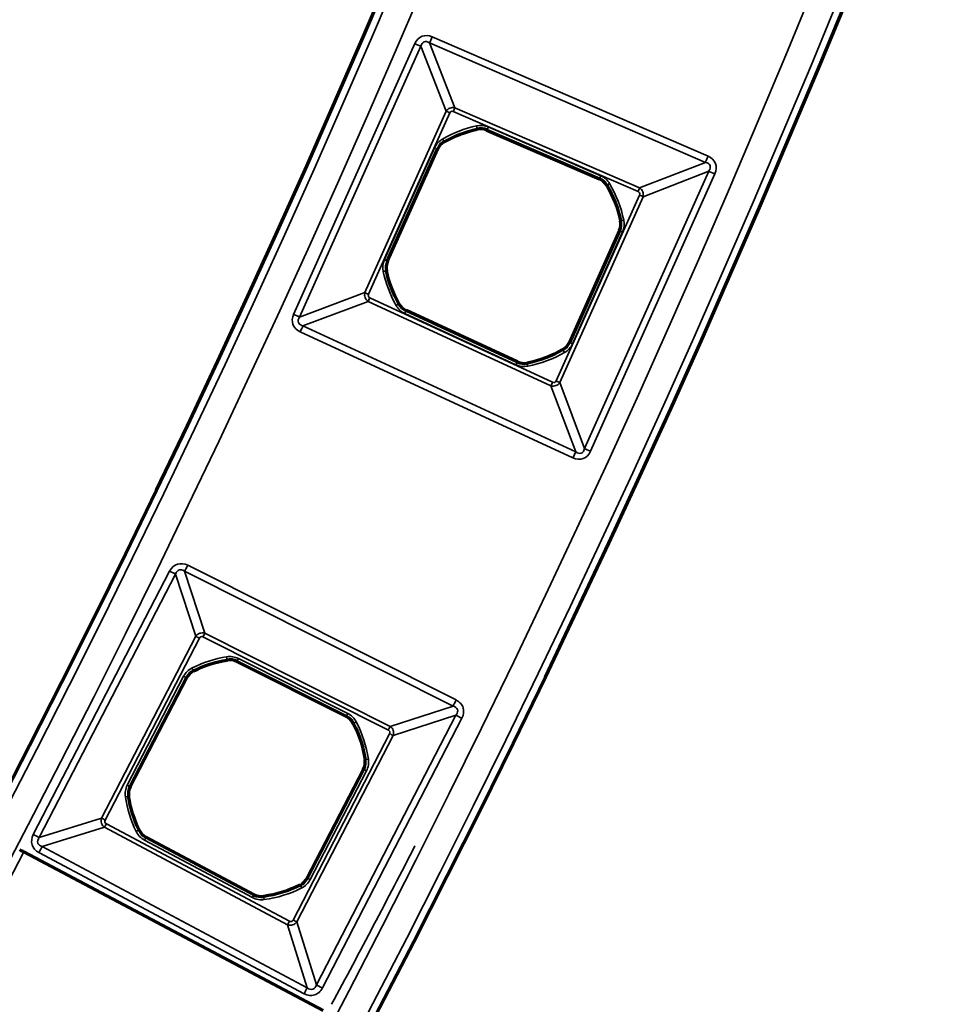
# Model space of a CAD drawing. Header units: millimetres. Extents: x -1503 to 2224, y -4278 to 2541.
# Tile 21 of 50: x 961 to 1020, y -3629 to -3568. Entities that reach past the tile are written whole.
import ezdxf

# ---------------------------------------------------------------- set-up
doc = ezdxf.new("R2010")
doc.units = ezdxf.units.MM
doc.header["$LTSCALE"] = 0.75
doc.layers.add('Visible', color=7, linetype='Continuous', lineweight=70)
doc.layers.add('Visible Narrow', color=7, linetype='Continuous', lineweight=35)

msp = doc.modelspace()

# ---------------------------------------------------------------- linework, layer by layer
at = {"layer": 'Visible', "extrusion": (0, -5.969e-13, -1)}
for p, q in [((990.401, -3574.516, 22.2), (997.437, -3577.566, 22.2)), ((984.176, -3582.718, 22.2), (987.311, -3575.715, 22.2)), ((998.699, -3580.815, 22.2), (995.566, -3587.815, 22.2)), ((992.301, -3589.038, 22.2), (985.339, -3585.822, 22.2)), ((974.746, -3607.799, 22.2), (981.599, -3611.241, 22.2)), ((968.068, -3615.637, 22.2), (971.594, -3608.822, 22.2)), ((982.676, -3614.557, 22.2), (979.152, -3621.369, 22.2)), ((975.824, -3622.406, 22.2), (969.055, -3618.801, 22.2)), ((980.151, -3629.654, 28.1), (961.417, -3619.73, 28.1))]:
    msp.add_line(p, q, dxfattribs=at)
for radius in [763.5, 736.5]:
    msp.add_circle((-305.848, -3277.763, -27.4), radius, dxfattribs=at)
for centre, start, end in [((-991.437, -3581.766, -22.2), 60.2884, 77.28364), ((-991.437, -3581.766, -22.2), 149.58696, 167.96543), ((-991.437, -3581.766, -22.2), 330.95056, 347.9458), ((-991.437, -3581.766, -22.2), 240.26876, 258.64723), ((-975.372, -3615.096, -22.2), 63.52291, 80.51815), ((-975.372, -3615.096, -22.2), 152.82148, 171.19995), ((-975.372, -3615.096, -22.2), 334.18507, 351.18032), ((-975.372, -3615.096, -22.2), 243.50328, 261.88175)]:
    msp.add_arc(centre, 7.491, start, end, dxfattribs=at)
at = {"layer": 'Visible'}
for centre, start, end in [((990.007, -3575.425, 22.2), 66.5647, 102.71636), ((988.216, -3576.12, 22.2), 119.71161, 155.8829), ((997.043, -3578.475, 22.2), 30.41304, 66.5647), ((997.794, -3580.41, 22.2), 335.8829, 12.03457), ((985.081, -3583.123, 22.2), 155.8829, 192.0542), ((985.755, -3584.922, 22.2), 209.04944, 245.20111), ((994.661, -3587.41, 22.2), 299.73124, 335.8829), ((992.717, -3588.138, 22.2), 245.20111, 281.35277), ((974.301, -3608.685, 22.2), 63.33018, 99.48185), ((972.474, -3609.278, 22.2), 116.47709, 152.64839), ((981.154, -3612.127, 22.2), 27.17852, 63.33018), ((981.795, -3614.101, 22.2), 332.64839, 8.80005), ((968.949, -3616.093, 22.2), 152.64839, 188.81968), ((969.521, -3617.926, 22.2), 205.81493, 241.96659), ((978.272, -3620.913, 22.2), 296.49672, 332.64839), ((976.29, -3621.531, 22.2), 241.96659, 278.11825)]:
    msp.add_arc(centre, 0.991, start, end, dxfattribs=at)
at = {"layer": 'Visible', "extrusion": (-0.46815, -0.883649, -8.78128e-07)}
msp.add_arc((2544.13, 27.802, 2748.484), 0.3, 89.99941, 179.99941, dxfattribs=at)
at = {"layer": 'Visible Narrow', "extrusion": (0, -5.969e-13, -1)}
for p, q in [((986.978, -3568.679, 27.7), (1004.237, -3576.16, 27.7)), ((978.296, -3586.062, 27.7), (985.888, -3569.102, 27.7)), ((986.268, -3569.272, 27.478), (978.675, -3586.232, 27.478)), ((987.847, -3573.337, 22.833), (986.268, -3569.272, 27.478)), ((986.813, -3569.06, 27.478), (988.392, -3573.126, 22.833)), ((1004.072, -3576.542, 27.478), (986.813, -3569.06, 27.478)), ((988.392, -3573.126, 22.833), (999.958, -3578.139, 22.833)), ((982.759, -3584.702, 22.833), (987.847, -3573.337, 22.833)), ((988.075, -3573.439, 22.7), (982.987, -3584.804, 22.7)), ((999.859, -3578.368, 22.7), (988.292, -3573.355, 22.7)), ((989.788, -3574.458, 22.2), (989.787, -3574.453, 22.503)), ((990.403, -3574.511, 22.503), (990.401, -3574.516, 22.2)), ((997.439, -3577.561, 22.503), (990.403, -3574.511, 22.503)), ((990.482, -3574.327, 22.7), (997.519, -3577.377, 22.7)), ((983.989, -3582.634, 22.7), (987.124, -3575.631, 22.7)), ((987.306, -3575.713, 22.503), (984.171, -3582.716, 22.503)), ((987.311, -3575.715, 22.2), (987.306, -3575.713, 22.503)), ((987.722, -3575.255, 22.503), (987.724, -3575.259, 22.2)), ((999.958, -3578.139, 22.833), (1004.072, -3576.542, 27.478)), ((996.511, -3594.462, 27.478), (1004.286, -3577.093, 27.478)), ((1004.666, -3577.263, 27.7), (996.89, -3594.632, 27.7)), ((997.437, -3577.566, 22.2), (997.439, -3577.561, 22.503)), ((1004.286, -3577.093, 27.478), (1000.172, -3578.691, 22.833)), ((997.902, -3577.971, 22.503), (997.898, -3577.973, 22.2)), ((994.734, -3590.227, 22.7), (999.944, -3578.589, 22.7)), ((1000.172, -3578.691, 22.833), (994.962, -3590.329, 22.833)), ((998.764, -3580.204, 22.2), (998.769, -3580.203, 22.503)), ((995.57, -3587.817, 22.503), (998.704, -3580.818, 22.503)), ((998.887, -3580.899, 22.7), (995.753, -3587.899, 22.7)), ((998.704, -3580.818, 22.503), (998.699, -3580.815, 22.2)), ((984.171, -3582.716, 22.503), (984.176, -3582.718, 22.2)), ((984.111, -3583.33, 22.2), (984.106, -3583.331, 22.503)), ((978.675, -3586.232, 27.478), (982.759, -3584.702, 22.833)), ((983.069, -3585.022, 22.7), (994.513, -3590.31, 22.7)), ((982.964, -3585.249, 22.833), (978.88, -3586.779, 27.478)), ((994.408, -3590.536, 22.833), (982.964, -3585.249, 22.833)), ((984.884, -3585.406, 22.503), (984.888, -3585.403, 22.2)), ((992.215, -3589.225, 22.7), (985.253, -3586.008, 22.7)), ((985.339, -3585.822, 22.2), (985.337, -3585.827, 22.503)), ((985.337, -3585.827, 22.503), (992.299, -3589.043, 22.503)), ((978.88, -3586.779, 27.478), (995.957, -3594.669, 27.478)), ((995.782, -3595.047, 27.7), (978.706, -3587.157, 27.7)), ((995.566, -3587.815, 22.2), (995.57, -3587.817, 22.503)), ((995.155, -3588.275, 22.503), (995.152, -3588.271, 22.2)), ((992.299, -3589.043, 22.503), (992.301, -3589.038, 22.2)), ((992.912, -3589.11, 22.2), (992.913, -3589.116, 22.503)), ((995.957, -3594.669, 27.478), (994.408, -3590.536, 22.833)), ((994.962, -3590.329, 22.833), (996.511, -3594.462, 27.478)), ((962.004, -3618.634, 27.7), (970.536, -3602.141, 27.7)), ((971.478, -3602.151, 27.466), (972.739, -3606.035, 22.84)), ((988.276, -3610.589, 27.466), (971.478, -3602.151, 27.466)), ((971.668, -3601.773, 27.7), (988.466, -3610.211, 27.7)), ((970.912, -3602.335, 27.466), (962.38, -3618.829, 27.466)), ((972.173, -3606.219, 22.84), (970.912, -3602.335, 27.466)), ((966.278, -3617.614, 22.84), (972.173, -3606.219, 22.84)), ((972.398, -3606.336, 22.7), (966.504, -3617.731, 22.7)), ((984.232, -3612.092, 22.7), (972.625, -3606.262, 22.7)), ((972.739, -3606.035, 22.84), (984.346, -3611.865, 22.84)), ((974.138, -3607.707, 22.2), (974.137, -3607.702, 22.503)), ((974.748, -3607.794, 22.503), (974.746, -3607.799, 22.2)), ((981.602, -3611.236, 22.503), (974.748, -3607.794, 22.503)), ((974.838, -3607.615, 22.7), (981.691, -3611.058, 22.7)), ((972.03, -3608.386, 22.503), (972.032, -3608.39, 22.2)), ((967.886, -3615.543, 22.7), (971.411, -3608.728, 22.7)), ((971.589, -3608.82, 22.503), (968.064, -3615.635, 22.503)), ((971.594, -3608.822, 22.2), (971.589, -3608.82, 22.503)), ((984.346, -3611.865, 22.84), (988.276, -3610.589, 27.466)), ((979.725, -3628.053, 27.466), (988.462, -3611.162, 27.466)), ((988.838, -3611.356, 27.7), (980.101, -3628.248, 27.7)), ((981.599, -3611.241, 22.2), (981.602, -3611.236, 22.503)), ((988.462, -3611.162, 27.466), (984.532, -3612.438, 22.84)), ((982.041, -3611.672, 22.503), (982.036, -3611.674, 22.2)), ((978.27, -3623.991, 22.7), (984.306, -3612.321, 22.7)), ((984.532, -3612.438, 22.84), (978.496, -3624.108, 22.84)), ((982.775, -3613.95, 22.2), (982.78, -3613.949, 22.503)), ((979.157, -3621.371, 22.503), (982.681, -3614.559, 22.503)), ((982.681, -3614.559, 22.503), (982.676, -3614.557, 22.2)), ((982.858, -3614.651, 22.7), (979.335, -3621.463, 22.7)), ((968.064, -3615.635, 22.503), (968.068, -3615.637, 22.2)), ((967.969, -3616.245, 22.2), (967.964, -3616.245, 22.503)), ((962.38, -3618.829, 27.466), (966.278, -3617.614, 22.84)), ((966.455, -3618.182, 22.84), (962.557, -3619.397, 27.466)), ((977.921, -3624.287, 22.84), (966.455, -3618.182, 22.84)), ((966.575, -3617.958, 22.7), (978.04, -3624.063, 22.7)), ((968.623, -3618.36, 22.503), (968.628, -3618.358, 22.2)), ((969.055, -3618.801, 22.2), (969.052, -3618.806, 22.503)), ((969.052, -3618.806, 22.503), (975.821, -3622.41, 22.503)), ((962.557, -3619.397, 27.466), (979.15, -3628.232, 27.466)), ((975.727, -3622.587, 22.7), (968.958, -3618.983, 22.7)), ((978.951, -3628.606, 27.7), (962.358, -3619.771, 27.7)), ((979.152, -3621.369, 22.2), (979.157, -3621.371, 22.503)), ((978.717, -3621.805, 22.503), (978.714, -3621.8, 22.2)), ((975.821, -3622.41, 22.503), (975.824, -3622.406, 22.2)), ((976.43, -3622.512, 22.2), (976.431, -3622.517, 22.503)), ((979.15, -3628.232, 27.466), (977.921, -3624.287, 22.84)), ((978.496, -3624.108, 22.84), (979.725, -3628.053, 27.466))]:
    msp.add_line(p, q, dxfattribs=at)
for radius in [763, 761.3, 738.7, 737]:
    msp.add_circle((-305.848, -3277.763, -27.9), radius, dxfattribs=at)
at = {"layer": 'Visible Narrow', "extrusion": (0.91751, -0.397713, 2.44e-13)}
msp.add_arc((-2881.763, 27.2, 2324.873), 0.5, 90, 146.25909, dxfattribs=at)
at = {"layer": 'Visible Narrow', "extrusion": (-0.408603, -0.912712, 5.411e-13)}
msp.add_arc((2358.178, 27.2, 2854.726), 0.5, 33.74091, 90, dxfattribs=at)
at = {"layer": 'Visible Narrow', "extrusion": (-0.91751, 0.397713, -2.303e-13)}
for centre in [(2885.531, 23, -2327.938), (2885.531, 23, -2340.545)]:
    msp.add_arc(centre, 0.3, 213.74091, 270, dxfattribs=at)
at = {"layer": 'Visible Narrow', "extrusion": (-0.408603, -0.912712, 5.524e-13)}
msp.add_arc((2361.945, 23, 2857.792), 0.3, 213.74091, 270, dxfattribs=at)
at = {"layer": 'Visible Narrow', "extrusion": (0, -5.969e-13, -1)}
for centre, radius, start, end in [((-991.437, -3581.766, -22.7), 7.697, 60.2884, 77.28364), ((-990.007, -3575.425, -22.7), 1.197, 77.28364, 113.4353), ((-988.216, -3576.12, -22.7), 1.197, 24.1171, 60.2884), ((-997.043, -3578.475, -22.7), 1.197, 113.4353, 149.58696), ((-991.437, -3581.766, -22.7), 7.697, 149.58696, 167.96543), ((-997.794, -3580.41, -22.7), 1.197, 167.96543, 204.1171), ((-985.081, -3583.123, -22.7), 1.197, 347.9458, 24.1171), ((-991.437, -3581.766, -22.7), 7.697, 330.95056, 347.9458), ((-985.755, -3584.922, -22.7), 1.197, 294.79889, 330.95056), ((-994.661, -3587.41, -22.7), 1.197, 204.1171, 240.26876), ((-991.437, -3581.766, -22.7), 7.697, 240.26876, 258.64723), ((-992.717, -3588.138, -22.7), 1.197, 258.64723, 294.79889), ((-975.372, -3615.096, -22.7), 7.697, 63.52291, 80.51815), ((-974.301, -3608.685, -22.7), 1.197, 80.51815, 116.66982), ((-972.474, -3609.278, -22.7), 1.197, 27.35161, 63.52291), ((-981.154, -3612.127, -22.7), 1.197, 116.66982, 152.82148), ((-975.372, -3615.096, -22.7), 7.697, 152.82148, 171.19995), ((-981.795, -3614.101, -22.7), 1.197, 171.19995, 207.35161), ((-968.949, -3616.093, -22.7), 1.197, 351.18032, 27.35161), ((-975.372, -3615.096, -22.7), 7.697, 334.18507, 351.18032), ((-969.521, -3617.926, -22.7), 1.197, 298.03341, 334.18507), ((-975.372, -3615.096, -22.7), 7.697, 243.50328, 261.88175), ((-978.272, -3620.913, -22.7), 1.197, 207.35161, 243.50328), ((-976.29, -3621.531, -22.7), 1.197, 261.88175, 298.03341)]:
    msp.add_arc(centre, radius, start, end, dxfattribs=at)
at = {"layer": 'Visible Narrow'}
for centre, radius, start, end in [((991.437, -3581.766, 22.503), 7.497, 102.71636, 119.71161), ((990.007, -3575.425, 22.503), 0.997, 66.5647, 102.71636), ((988.216, -3576.12, 22.503), 0.997, 119.71161, 155.8829), ((997.043, -3578.475, 22.503), 0.997, 30.41304, 66.5647), ((991.437, -3581.766, 22.503), 7.497, 12.03457, 30.41304), ((997.794, -3580.41, 22.503), 0.997, 335.8829, 12.03457), ((985.081, -3583.123, 22.503), 0.997, 155.8829, 192.0542), ((991.437, -3581.766, 22.503), 7.497, 192.0542, 209.04944), ((985.755, -3584.922, 22.503), 0.997, 209.04944, 245.20111), ((994.661, -3587.41, 22.503), 0.997, 299.73124, 335.8829), ((991.437, -3581.766, 22.503), 7.497, 281.35277, 299.73124), ((992.717, -3588.138, 22.503), 0.997, 245.20111, 281.35277), ((975.372, -3615.096, 22.503), 7.497, 99.48185, 116.47709), ((974.301, -3608.685, 22.503), 0.997, 63.33018, 99.48185), ((972.474, -3609.278, 22.503), 0.997, 116.47709, 152.64839), ((981.154, -3612.127, 22.503), 0.997, 27.17852, 63.33018), ((975.372, -3615.096, 22.503), 7.497, 8.80005, 27.17852), ((981.795, -3614.101, 22.503), 0.997, 332.64839, 8.80005), ((968.949, -3616.093, 22.503), 0.997, 152.64839, 188.81968), ((975.372, -3615.096, 22.503), 7.497, 188.81968, 205.81493), ((969.521, -3617.926, 22.503), 0.997, 205.81493, 241.96659), ((393.154, -3313.927, 27.7), 666.803, 331.776138, 332.739155), ((305.848, -3277.763, 28.1), 739.4, 297.548028, 332.451972), ((978.272, -3620.913, 22.503), 0.997, 296.49672, 332.64839), ((975.372, -3615.096, 22.503), 7.497, 278.11825, 296.49672), ((976.29, -3621.531, 22.503), 0.997, 241.96659, 278.11825)]:
    msp.add_arc(centre, radius, start, end, dxfattribs=at)
at = {"layer": 'Visible Narrow', "extrusion": (-0.975472, -0.220125, 1.227e-13)}
msp.add_arc((3704.455, 22.5, -178.684), 0.2, 1, 90, dxfattribs=at)
at = {"layer": 'Visible Narrow', "extrusion": (-0.91751, 0.397713, -2.35e-13)}
msp.add_arc((2885.552, 22.5, -2330.335), 0.2, 1, 90, dxfattribs=at)
at = {"layer": 'Visible Narrow', "extrusion": (-0.868531, -0.495635, 3.053e-13)}
msp.add_arc((3594.569, 22.5, 914.153), 0.2, 1, 90, dxfattribs=at)
at = {"layer": 'Visible Narrow', "extrusion": (-0.408603, -0.912712, 5.272e-13)}
msp.add_arc((2361.973, 22.5, 2860.181), 0.2, 1, 90, dxfattribs=at)
at = {"layer": 'Visible Narrow', "extrusion": (0.91751, -0.397713, 2.439e-13)}
msp.add_arc((-2881.763, 27.2, 2343.684), 0.5, 90, 146.25909, dxfattribs=at)
at = {"layer": 'Visible Narrow', "extrusion": (0.91751, -0.397713, 2.346e-13)}
msp.add_arc((-2885.552, 22.5, 2338.004), 0.2, 90, 179, dxfattribs=at)
at = {"layer": 'Visible Narrow', "extrusion": (-0.408603, -0.912712, 5.534e-13)}
msp.add_arc((2378.65, 27.2, 2854.503), 0.5, 90, 146.25909, dxfattribs=at)
at = {"layer": 'Visible Narrow', "extrusion": (0.50623, -0.862399, 5.059e-13)}
msp.add_arc((-950.487, 22.5, 3590.805), 0.2, 90, 179, dxfattribs=at)
at = {"layer": 'Visible Narrow', "extrusion": (-0.408603, -0.912712, 5.445e-13)}
msp.add_arc((2374.883, 23, 2857.642), 0.3, 270, 326.25909, dxfattribs=at)
at = {"layer": 'Visible Narrow', "extrusion": (0.208502, -0.978022, 5.806e-13)}
msp.add_arc((230.539, 22.5, 3709.762), 0.2, 90, 179, dxfattribs=at)
at = {"layer": 'Visible Narrow', "extrusion": (-0.408603, -0.912712, 5.659e-13)}
msp.add_arc((2374.862, 22.5, 2860.183), 0.2, 90, 179, dxfattribs=at)
at = {"layer": 'Visible Narrow', "extrusion": (-0.408603, -0.912712, 5.545e-13)}
msp.add_arc((2361.973, 22.5, 2867.854), 0.2, 1, 90, dxfattribs=at)
at = {"layer": 'Visible Narrow', "extrusion": (0.208837, -0.97795, 5.621e-13)}
msp.add_arc((213.875, 22.5, 3709.838), 0.2, 1, 90, dxfattribs=at)
at = {"layer": 'Visible Narrow', "extrusion": (-0.408603, -0.912712, 4.908e-13)}
msp.add_arc((2361.945, 23, 2870.243), 0.3, 213.74091, 270, dxfattribs=at)
at = {"layer": 'Visible Narrow', "extrusion": (-0.907786, 0.419435, -2.435e-13)}
msp.add_arc((2842.099, 23, -2396.098), 0.3, 270, 326.25909, dxfattribs=at)
at = {"layer": 'Visible Narrow', "extrusion": (0.485564, -0.874201, 5.103e-13)}
msp.add_arc((-880.158, 22.5, 3612.59), 0.2, 1, 90, dxfattribs=at)
at = {"layer": 'Visible Narrow', "extrusion": (-0.408603, -0.912712, 5.199e-13)}
msp.add_arc((2358.178, 27.2, 2873.308), 0.5, 33.74091, 90, dxfattribs=at)
at = {"layer": 'Visible Narrow', "extrusion": (0.907786, -0.419435, 2.455e-13)}
msp.add_arc((-2842.077, 22.5, 2398.494), 0.2, 1, 90, dxfattribs=at)
at = {"layer": 'Visible Narrow', "extrusion": (0.907786, -0.419435, 2.382e-13)}
msp.add_arc((-2845.866, 27.2, 2393.033), 0.5, 33.74091, 90, dxfattribs=at)
at = {"layer": 'Visible Narrow', "extrusion": (-0.408603, -0.912712, 5.448e-13)}
msp.add_arc((2374.862, 22.5, 2867.852), 0.2, 90, 179, dxfattribs=at)
at = {"layer": 'Visible Narrow', "extrusion": (-0.868361, -0.495932, 2.75e-13)}
msp.add_arc((3609.649, 22.5, 915.387), 0.2, 90, 179, dxfattribs=at)
at = {"layer": 'Visible Narrow', "extrusion": (-0.907786, 0.419435, -2.523e-13)}
msp.add_arc((2842.077, 22.5, -2406.163), 0.2, 90, 179, dxfattribs=at)
at = {"layer": 'Visible Narrow', "extrusion": (-0.980434, -0.196849, 9.67e-14)}
msp.add_arc((3714.544, 22.5, -266.971), 0.2, 90, 179, dxfattribs=at)
at = {"layer": 'Visible Narrow', "extrusion": (-0.907786, 0.419435, -2.614e-13)}
msp.add_arc((2842.099, 23, -2408.704), 0.3, 270, 326.25909, dxfattribs=at)
at = {"layer": 'Visible Narrow', "extrusion": (-0.408603, -0.912712, 6.041e-13)}
msp.add_arc((2374.883, 23, 2870.393), 0.3, 270, 326.25909, dxfattribs=at)
at = {"layer": 'Visible Narrow', "extrusion": (0.907786, -0.419435, 2.435e-13)}
msp.add_arc((-2845.866, 27.2, 2411.844), 0.5, 33.74091, 90, dxfattribs=at)
at = {"layer": 'Visible Narrow', "extrusion": (-0.408603, -0.912712, 5.358e-13)}
msp.add_arc((2378.65, 27.2, 2873.532), 0.5, 90, 146.25909, dxfattribs=at)
at = {"layer": 'Visible Narrow', "extrusion": (-0.45945, -0.888204, 5.809e-13)}
msp.add_arc((2517.036, 27.2, 2753.522), 0.5, 32.12673, 90, dxfattribs=at)
at = {"layer": 'Visible Narrow', "extrusion": (0.893608, -0.448848, 2.502e-13)}
msp.add_arc((-2782.441, 27.2, 2484.94), 0.5, 90, 147.87327, dxfattribs=at)
at = {"layer": 'Visible Narrow', "extrusion": (-0.45945, -0.888204, 6.301e-13)}
msp.add_arc((2520.618, 23, 2756.392), 0.3, 212.12673, 270, dxfattribs=at)
at = {"layer": 'Visible Narrow', "extrusion": (-0.893608, 0.448848, -2.745e-13)}
msp.add_arc((2786.024, 23, -2487.81), 0.3, 212.12673, 270, dxfattribs=at)
at = {"layer": 'Visible Narrow', "extrusion": (0.986338, 0.164735, -8.42e-14)}
msp.add_arc((-3718.687, 22.5, 366.513), 0.2, 90, 179, dxfattribs=at)
at = {"layer": 'Visible Narrow', "extrusion": (0.893608, -0.448848, 2.624e-13)}
msp.add_arc((-2786.239, 22.5, 2490.395), 0.2, 90, 179, dxfattribs=at)
at = {"layer": 'Visible Narrow', "extrusion": (0.895113, 0.44584, -2.107e-13)}
msp.add_arc((-3663.081, 22.5, -738.686), 0.2, 90, 179, dxfattribs=at)
at = {"layer": 'Visible Narrow', "extrusion": (0.45945, 0.888204, -4.854e-13)}
msp.add_arc((-2520.841, 22.5, -2758.971), 0.2, 90, 179, dxfattribs=at)
at = {"layer": 'Visible Narrow', "extrusion": (0.893608, -0.448848, 2.723e-13)}
msp.add_arc((-2782.441, 27.2, 2503.738), 0.5, 90, 147.87327, dxfattribs=at)
at = {"layer": 'Visible Narrow', "extrusion": (0.893608, -0.448848, 2.67e-13)}
msp.add_arc((-2786.239, 22.5, 2498.064), 0.2, 90, 179, dxfattribs=at)
at = {"layer": 'Visible Narrow', "extrusion": (-0.45945, -0.888204, 4.942e-13)}
msp.add_arc((2537.527, 27.2, 2753.299), 0.5, 90, 147.87327, dxfattribs=at)
at = {"layer": 'Visible Narrow', "extrusion": (0.456764, -0.889588, 5.491e-13)}
msp.add_arc((-775.872, 22.5, 3661.46), 0.2, 90, 179, dxfattribs=at)
at = {"layer": 'Visible Narrow', "extrusion": (-0.893608, 0.448848, -2.577e-13)}
msp.add_arc((2786.024, 23, -2500.799), 0.3, 212.12673, 270, dxfattribs=at)
at = {"layer": 'Visible Narrow', "extrusion": (-0.45945, -0.888204, 5.59e-13)}
msp.add_arc((2533.945, 23, 2756.238), 0.3, 270, 327.87327, dxfattribs=at)
at = {"layer": 'Visible Narrow', "extrusion": (0.152987, -0.988228, 5.826e-13)}
msp.add_arc((418.525, 22.5, 3721.759), 0.2, 90, 179, dxfattribs=at)
at = {"layer": 'Visible Narrow', "extrusion": (-0.45945, -0.888204, 5.746e-13)}
msp.add_arc((2533.729, 22.5, 2758.973), 0.2, 90, 179, dxfattribs=at)
at = {"layer": 'Visible Narrow', "extrusion": (-0.45945, -0.888204, 5.288e-13)}
msp.add_arc((2520.841, 22.5, 2766.643), 0.2, 1, 90, dxfattribs=at)
at = {"layer": 'Visible Narrow', "extrusion": (0.153325, -0.988176, 6.18e-13)}
msp.add_arc((401.857, 22.5, 3721.899), 0.2, 1, 90, dxfattribs=at)
at = {"layer": 'Visible Narrow', "extrusion": (-0.45945, -0.888204, 5.274e-13)}
msp.add_arc((2520.618, 23, 2769.222), 0.3, 212.12673, 270, dxfattribs=at)
at = {"layer": 'Visible Narrow', "extrusion": (-0.882674, 0.469986, -2.853e-13)}
msp.add_arc((2739.199, 23, -2553.561), 0.3, 270, 327.87327, dxfattribs=at)
at = {"layer": 'Visible Narrow', "extrusion": (-0.45945, -0.888204, 5.807e-13)}
msp.add_arc((2517.036, 27.2, 2772.092), 0.5, 32.12673, 90, dxfattribs=at)
at = {"layer": 'Visible Narrow', "extrusion": (0.435466, -0.900205, 5.475e-13)}
msp.add_arc((-703.911, 22.5, 3679.07), 0.2, 1, 90, dxfattribs=at)
at = {"layer": 'Visible Narrow', "extrusion": (0.882674, -0.469986, 2.804e-13)}
msp.add_arc((-2738.984, 22.5, 2556.146), 0.2, 1, 90, dxfattribs=at)
at = {"layer": 'Visible Narrow', "extrusion": (0.882674, -0.469986, 2.94e-13)}
msp.add_arc((-2742.782, 27.2, 2550.691), 0.5, 32.12673, 90, dxfattribs=at)
at = {"layer": 'Visible Narrow', "extrusion": (0.45945, 0.888204, -5.319e-13)}
msp.add_arc((-2533.729, 22.5, -2766.642), 0.2, 1, 90, dxfattribs=at)
at = {"layer": 'Visible Narrow', "extrusion": (0.89496, 0.446147, -2.83e-13)}
msp.add_arc((-3678.221, 22.5, -739.944), 0.2, 1, 90, dxfattribs=at)
at = {"layer": 'Visible Narrow', "extrusion": (0.882674, -0.469986, 2.811e-13)}
msp.add_arc((-2738.984, 22.5, 2563.815), 0.2, 1, 90, dxfattribs=at)
at = {"layer": 'Visible Narrow', "extrusion": (0.989979, 0.141217, -4.2e-14)}
msp.add_arc((-3724.303, 22.5, 455.086), 0.2, 1, 90, dxfattribs=at)
at = {"layer": 'Visible Narrow', "extrusion": (-0.882674, 0.469986, -2.879e-13)}
msp.add_arc((2739.199, 23, -2566.55), 0.3, 270, 327.87327, dxfattribs=at)
at = {"layer": 'Visible Narrow', "extrusion": (-0.45945, -0.888204, 5.612e-13)}
msp.add_arc((2533.945, 23, 2769.376), 0.3, 270, 327.87327, dxfattribs=at)
at = {"layer": 'Visible Narrow', "extrusion": (-0.45945, -0.888204, 4.949e-13)}
msp.add_arc((2537.527, 27.2, 2772.316), 0.5, 90, 147.87327, dxfattribs=at)
at = {"layer": 'Visible Narrow', "extrusion": (0.882674, -0.469986, 2.847e-13)}
msp.add_arc((-2742.782, 27.2, 2569.489), 0.5, 32.12673, 90, dxfattribs=at)
at = {"layer": 'Visible Narrow', "extrusion": (0.116468, -0.299902, 0.946834)}
msp.add_ellipse((986.836, -3569.928, 27.2), major_axis=(-0.365, 0.939, 0.342), ratio=0.46998, start_param=-0.624244, end_param=-0.608836, dxfattribs=at)
at = {"layer": 'Visible Narrow', "extrusion": (0.139192, -0.358417, -0.923127)}
msp.add_ellipse((988.248, -3573.532, 22.969), major_axis=(0.461, -0.036, 0.083), ratio=0.958706, start_param=-1.403563, end_param=-1.386775, dxfattribs=at)
at = {"layer": 'Visible Narrow', "extrusion": (-0.299001, -0.116118, 0.947161)}
msp.add_ellipse((1003.415, -3577.114, 27.2), major_axis=(0.948, 0.368, 0.344), ratio=0.465634, start_param=-0.632904, end_param=-0.606215, dxfattribs=at)
at = {"layer": 'Visible Narrow', "extrusion": (-0.360142, -0.139862, -0.922354)}
msp.add_ellipse((999.767, -3578.544, 22.969), major_axis=(-0.046, -0.46, 0.088), ratio=0.958701, start_param=-1.43174, end_param=-1.402663, dxfattribs=at)
at = {"layer": 'Visible Narrow', "extrusion": (0.11011, -0.298676, 0.947981)}
msp.add_ellipse((971.373, -3602.608, 27.334), major_axis=(-0.292, 0.532, 0.202), ratio=0.602041, start_param=-0.946196, end_param=-0.859265, dxfattribs=at)
at = {"layer": 'Visible Narrow', "extrusion": (0.024411, -0.580065, -0.814204)}
msp.add_ellipse((972.556, -3606.331, 23.046), major_axis=(0.454, -0.035, 0.039), ratio=0.872448, start_param=-1.331465, end_param=-1.254531, dxfattribs=at)
at = {"layer": 'Visible Narrow', "extrusion": (-0.309472, -0.100489, 0.945584)}
msp.add_ellipse((987.819, -3611.12, 27.26), major_axis=(0.731, 0.306, 0.272), ratio=0.504167, start_param=-0.75042, end_param=-0.660459, dxfattribs=at)
at = {"layer": 'Visible Narrow', "extrusion": (-0.583283, -0.023164, -0.811939)}
msp.add_ellipse((984.236, -3612.249, 23.048), major_axis=(-0.035, -0.456, 0.038), ratio=0.874576, start_param=-1.332151, end_param=-1.242877, dxfattribs=at)
at = {"layer": 'Visible Narrow'}
for points, knots in [([(985.888, -3569.102, 27.7), (985.986, -3568.885, 27.7), (986.146, -3568.725, 27.7), (986.534, -3568.574, 27.7), (986.76, -3568.584, 27.7), (986.978, -3568.679, 27.7)], [0, 0, 0, 0, 0.5, 0.5, 1, 1, 1, 1]), ([(986.804, -3569.054, 27.481), (986.68, -3568.973, 27.522), (986.565, -3568.953, 27.542), (986.472, -3568.989, 27.542), (986.376, -3569.026, 27.542), (986.303, -3569.122, 27.521), (986.268, -3569.272, 27.478)], [0, 0, 0, 0, 0.493845, 0.493845, 0.493845, 1, 1, 1, 1]), ([(987.847, -3573.337, 22.833), (987.906, -3573.248, 22.808), (987.99, -3573.182, 22.795), (988.086, -3573.145, 22.795), (988.179, -3573.109, 22.795), (988.283, -3573.1, 22.807), (988.384, -3573.124, 22.832)], [0, 0, 0, 0, 0.506184, 0.506184, 0.506184, 1, 1, 1, 1]), ([(988.075, -3573.439, 22.7), (988.094, -3573.396, 22.7), (988.126, -3573.364, 22.7), (988.165, -3573.349, 22.7), (988.204, -3573.334, 22.7), (988.249, -3573.336, 22.7), (988.292, -3573.355, 22.7)], [0, 0, 0, 0, 0.5, 0.5, 0.5, 1, 1, 1, 1]), ([(1004.237, -3576.16, 27.7), (1004.46, -3576.257, 27.7), (1004.624, -3576.418, 27.7), (1004.777, -3576.812, 27.7), (1004.765, -3577.042, 27.7), (1004.666, -3577.263, 27.7)], [0, 0, 0, 0, 0.5, 0.5, 1, 1, 1, 1]), ([(1004.297, -3577.077, 27.483), (1004.379, -3576.954, 27.524), (1004.399, -3576.839, 27.544), (1004.363, -3576.746, 27.544), (1004.325, -3576.649, 27.544), (1004.226, -3576.576, 27.522), (1004.072, -3576.542, 27.478)], [0, 0, 0, 0, 0.489373, 0.489373, 0.489373, 1, 1, 1, 1]), ([(999.958, -3578.139, 22.833), (1000.049, -3578.198, 22.807), (1000.116, -3578.284, 22.793), (1000.154, -3578.381, 22.793), (1000.19, -3578.473, 22.793), (1000.199, -3578.577, 22.806), (1000.175, -3578.678, 22.83)], [0, 0, 0, 0, 0.510637, 0.510637, 0.510637, 1, 1, 1, 1]), ([(999.859, -3578.368, 22.7), (999.903, -3578.388, 22.7), (999.936, -3578.42, 22.7), (999.951, -3578.459, 22.7), (999.967, -3578.499, 22.7), (999.964, -3578.545, 22.7), (999.944, -3578.589, 22.7)], [0, 0, 0, 0, 0.5, 0.5, 0.5, 1, 1, 1, 1]), ([(982.964, -3585.249, 22.833), (982.878, -3585.19, 22.808), (982.811, -3585.104, 22.795), (982.775, -3585.008, 22.795), (982.737, -3584.908, 22.795), (982.734, -3584.798, 22.809), (982.759, -3584.702, 22.833)], [0, 0, 0, 0, 0.489033, 0.489033, 0.489033, 1, 1, 1, 1]), ([(983.069, -3585.022, 22.7), (983.026, -3585.003, 22.7), (982.994, -3584.97, 22.7), (982.98, -3584.931, 22.7), (982.965, -3584.892, 22.7), (982.968, -3584.847, 22.7), (982.987, -3584.804, 22.7)], [0, 0, 0, 0, 0.5, 0.5, 0.5, 1, 1, 1, 1]), ([(978.706, -3587.157, 27.7), (978.49, -3587.057, 27.7), (978.332, -3586.895, 27.7), (978.186, -3586.505, 27.7), (978.199, -3586.279, 27.7), (978.296, -3586.062, 27.7)], [0, 0, 0, 0, 0.5, 0.5, 1, 1, 1, 1]), ([(994.962, -3590.329, 22.833), (994.903, -3590.417, 22.807), (994.816, -3590.486, 22.793), (994.719, -3590.522, 22.793), (994.617, -3590.56, 22.793), (994.506, -3590.563, 22.808), (994.408, -3590.536, 22.833)], [0, 0, 0, 0, 0.488987, 0.488987, 0.488987, 1, 1, 1, 1]), ([(994.734, -3590.227, 22.7), (994.714, -3590.271, 22.7), (994.682, -3590.304, 22.7), (994.642, -3590.318, 22.7), (994.603, -3590.333, 22.7), (994.557, -3590.33, 22.7), (994.513, -3590.31, 22.7)], [0, 0, 0, 0, 0.5, 0.5, 0.5, 1, 1, 1, 1]), ([(996.89, -3594.632, 27.7), (996.791, -3594.853, 27.7), (996.628, -3595.015, 27.7), (996.232, -3595.163, 27.7), (996.003, -3595.148, 27.7), (995.782, -3595.047, 27.7)], [0, 0, 0, 0, 0.5, 0.5, 1, 1, 1, 1]), ([(970.536, -3602.141, 27.7), (970.646, -3601.927, 27.7), (970.819, -3601.773, 27.7), (971.021, -3601.707, 27.7), (971.223, -3601.642, 27.7), (971.453, -3601.665, 27.7), (971.668, -3601.773, 27.7)], [0, 0, 0, 0, 0.5, 0.5, 0.5, 1, 1, 1, 1]), ([(971.44, -3602.125, 27.479), (971.33, -3602.054, 27.514), (971.226, -3602.035, 27.531), (971.137, -3602.064, 27.531), (971.037, -3602.096, 27.531), (970.957, -3602.188, 27.509), (970.912, -3602.335, 27.466)], [0, 0, 0, 0, 0.472064, 0.472064, 0.472064, 1, 1, 1, 1]), ([(972.173, -3606.219, 22.84), (972.237, -3606.13, 22.814), (972.327, -3606.067, 22.801), (972.426, -3606.035, 22.801), (972.515, -3606.006, 22.801), (972.612, -3606.002, 22.812), (972.706, -3606.026, 22.833)], [0, 0, 0, 0, 0.527887, 0.527887, 0.527887, 1, 1, 1, 1]), ([(972.398, -3606.336, 22.7), (972.421, -3606.293, 22.7), (972.455, -3606.262, 22.7), (972.495, -3606.249, 22.7), (972.536, -3606.236, 22.7), (972.582, -3606.241, 22.7), (972.625, -3606.262, 22.7)], [0, 0, 0, 0, 0.5, 0.5, 0.5, 1, 1, 1, 1]), ([(988.466, -3610.211, 27.7), (988.686, -3610.321, 27.7), (988.843, -3610.495, 27.7), (988.976, -3610.905, 27.7), (988.951, -3611.139, 27.7), (988.838, -3611.356, 27.7)], [0, 0, 0, 0, 0.5, 0.5, 1, 1, 1, 1]), ([(988.494, -3611.117, 27.481), (988.565, -3611.008, 27.516), (988.584, -3610.904, 27.533), (988.555, -3610.815, 27.533), (988.522, -3610.714, 27.533), (988.428, -3610.634, 27.511), (988.276, -3610.589, 27.466)], [0, 0, 0, 0, 0.467623, 0.467623, 0.467623, 1, 1, 1, 1]), ([(984.232, -3612.092, 22.7), (984.276, -3612.114, 22.7), (984.307, -3612.149, 22.7), (984.321, -3612.19, 22.7), (984.334, -3612.231, 22.7), (984.329, -3612.278, 22.7), (984.306, -3612.321, 22.7)], [0, 0, 0, 0, 0.5, 0.5, 0.5, 1, 1, 1, 1]), ([(984.346, -3611.865, 22.84), (984.436, -3611.929, 22.814), (984.501, -3612.02, 22.8), (984.534, -3612.121, 22.8), (984.562, -3612.21, 22.8), (984.567, -3612.306, 22.811), (984.543, -3612.4, 22.831)], [0, 0, 0, 0, 0.532309, 0.532309, 0.532309, 1, 1, 1, 1]), ([(966.455, -3618.182, 22.84), (966.369, -3618.118, 22.815), (966.306, -3618.027, 22.801), (966.275, -3617.927, 22.801), (966.242, -3617.823, 22.801), (966.245, -3617.712, 22.816), (966.278, -3617.614, 22.84)], [0, 0, 0, 0, 0.490121, 0.490121, 0.490121, 1, 1, 1, 1]), ([(966.575, -3617.958, 22.7), (966.532, -3617.935, 22.7), (966.502, -3617.901, 22.7), (966.489, -3617.86, 22.7), (966.477, -3617.819, 22.7), (966.482, -3617.774, 22.7), (966.504, -3617.731, 22.7)], [0, 0, 0, 0, 0.5, 0.5, 0.5, 1, 1, 1, 1]), ([(962.358, -3619.771, 27.7), (962.145, -3619.658, 27.7), (961.994, -3619.484, 27.7), (961.867, -3619.078, 27.7), (961.893, -3618.848, 27.7), (962.004, -3618.634, 27.7)], [0, 0, 0, 0, 0.5, 0.5, 1, 1, 1, 1]), ([(978.496, -3624.108, 22.84), (978.432, -3624.196, 22.814), (978.339, -3624.261, 22.8), (978.238, -3624.292, 22.8), (978.132, -3624.325, 22.8), (978.019, -3624.322, 22.815), (977.921, -3624.287, 22.84)], [0, 0, 0, 0, 0.489941, 0.489941, 0.489941, 1, 1, 1, 1]), ([(978.27, -3623.991, 22.7), (978.247, -3624.035, 22.7), (978.212, -3624.066, 22.7), (978.171, -3624.079, 22.7), (978.13, -3624.091, 22.7), (978.083, -3624.086, 22.7), (978.04, -3624.063, 22.7)], [0, 0, 0, 0, 0.5, 0.5, 0.5, 1, 1, 1, 1]), ([(980.101, -3628.248, 27.7), (979.988, -3628.465, 27.7), (979.812, -3628.621, 27.7), (979.401, -3628.749, 27.7), (979.167, -3628.721, 27.7), (978.951, -3628.606, 27.7)], [0, 0, 0, 0, 0.5, 0.5, 1, 1, 1, 1])]:
    msp.add_open_spline(points, degree=3, knots=knots, dxfattribs=at)
at = {"layer": 'Visible Narrow', "extrusion": (0.301266, 0.112891, 0.946834)}
msp.add_open_spline([(978.675, -3586.232, 27.478), (978.594, -3586.349, 27.518), (978.562, -3586.472, 27.542), (978.6, -3586.572, 27.542), (978.626, -3586.641, 27.542), (978.684, -3586.699, 27.531), (978.767, -3586.739, 27.509), (978.8, -3586.755, 27.5), (978.838, -3586.769, 27.49), (978.88, -3586.779, 27.478)], degree=3, knots=[0, 0, 0, 0, 0.508315, 0.508315, 0.508315, 0.858269, 0.858269, 0.858269, 1, 1, 1, 1], dxfattribs=at)
at = {"layer": 'Visible Narrow', "extrusion": (0.112552, -0.300362, -0.947161)}
msp.add_open_spline([(995.957, -3594.669, 27.478), (996.076, -3594.755, 27.519), (996.201, -3594.788, 27.544), (996.303, -3594.75, 27.544), (996.372, -3594.724, 27.544), (996.429, -3594.666, 27.533), (996.469, -3594.582, 27.511), (996.486, -3594.547, 27.502), (996.5, -3594.507, 27.491), (996.511, -3594.462, 27.478)], degree=3, knots=[0, 0, 0, 0, 0.508025, 0.508025, 0.508025, 0.853378, 0.853378, 0.853378, 1, 1, 1, 1], dxfattribs=at)
at = {"layer": 'Visible Narrow', "extrusion": (0.311387, 0.097031, 0.945317)}
msp.add_open_spline([(962.38, -3618.829, 27.466), (962.292, -3618.943, 27.506), (962.256, -3619.065, 27.531), (962.288, -3619.169, 27.531), (962.311, -3619.241, 27.531), (962.366, -3619.304, 27.519), (962.447, -3619.35, 27.497), (962.479, -3619.368, 27.488), (962.516, -3619.384, 27.478), (962.557, -3619.397, 27.466)], degree=3, knots=[0, 0, 0, 0, 0.50694, 0.50694, 0.50694, 0.859221, 0.859221, 0.859221, 1, 1, 1, 1], dxfattribs=at)
at = {"layer": 'Visible Narrow', "extrusion": (0.0968, -0.310646, -0.945584)}
msp.add_open_spline([(979.15, -3628.232, 27.466), (979.266, -3628.324, 27.508), (979.39, -3628.362, 27.533), (979.496, -3628.329, 27.533), (979.567, -3628.307, 27.533), (979.629, -3628.252, 27.521), (979.675, -3628.171, 27.5), (979.695, -3628.137, 27.49), (979.711, -3628.097, 27.479), (979.725, -3628.053, 27.466)], degree=3, knots=[0, 0, 0, 0, 0.506842, 0.506842, 0.506842, 0.852647, 0.852647, 0.852647, 1, 1, 1, 1], dxfattribs=at)

doc.saveas('drawing.dxf')
